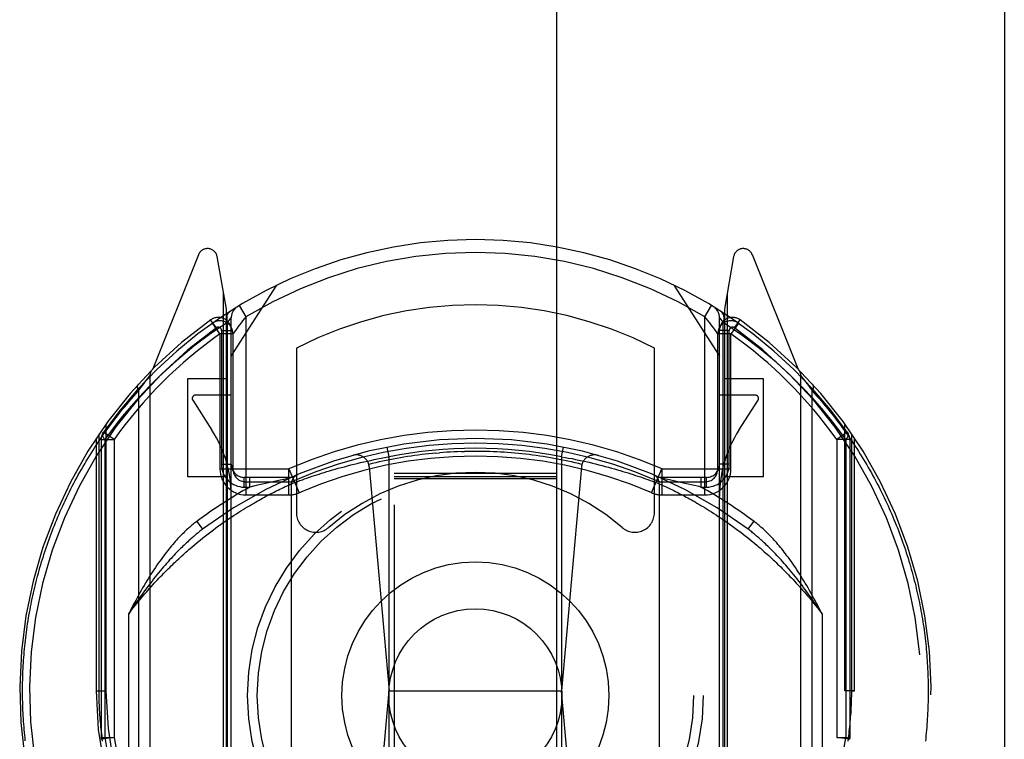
# Model space of a CAD drawing. Header units: inches. Extents: x 0 to 260, y 0 to 168.
# Tile 75 of 95: x 86.57 to 88.08, y 113.37 to 114.48. Entities that reach past the tile are written whole.
import ezdxf

# ---------------------------------------------------------------- set-up
doc = ezdxf.new("R2010")
doc.units = ezdxf.units.IN
doc.header["$LTSCALE"] = 14.290393
doc.header["$MEASUREMENT"] = 0
doc.linetypes.add('HIDDEN', pattern=[0.2, 0.1, -0.1])
doc.linetypes.add('PHANTOM', pattern=[0.8, 0.45, -0.05, 0.1, -0.05, 0.1, -0.05])
doc.layers.add('AVAILABLE_DOOR_SPACE', color=7, linetype='CONTINUOUS')
doc.layers.add('DEFAULT_2', color=8, linetype='HIDDEN')

msp = doc.modelspace()

# ---------------------------------------------------------------- linework, layer by layer
at = {"layer": 'AVAILABLE_DOOR_SPACE', "color": 4, "linetype": 'PHANTOM'}
msp.add_line((88.08, 116.5446), (88.08, 83.2946), dxfattribs=at)
at = {"layer": 'DEFAULT_2', "color": 8, "linetype": 'HIDDEN'}
for p, q in [((87.1425, 116.5921), (87.1425, 84.5903)), ((87.3925, 84.5903), (87.3925, 116.5921)), ((86.842, 114.1179), (86.7718, 113.9424)), ((86.885, 114.0343), (86.8707, 114.1149)), ((87.6642, 114.1149), (87.65, 114.0343)), ((87.7631, 113.9424), (87.6929, 114.1179)), ((86.8806, 113.0258), (86.8806, 114.0592)), ((86.8925, 113.9622), (86.9625, 114.0711)), ((87.5725, 114.0711), (87.6425, 113.9622)), ((87.6544, 114.0592), (87.6544, 113.0258)), ((86.885, 113.0181), (86.885, 114.0343)), ((86.9046, 114.0397), (86.915, 114.0226)), ((87.62, 114.0226), (87.6303, 114.0397)), ((87.65, 114.0343), (87.65, 113.0181)), ((86.8696, 114.0057), (86.8608, 114.0179)), ((86.8637, 114.0129), (86.8634, 114.0127)), ((86.8637, 114.0129), (86.8634, 114.0127)), ((86.8641, 114.0132), (86.8637, 114.0129)), ((86.8866, 114.0137), (86.8925, 114.0211)), ((86.8866, 113.0278), (86.8866, 114.0138)), ((86.8925, 113.018), (86.8925, 114.0211)), ((86.915, 114.0226), (86.9099, 114.0164)), ((86.915, 114.0226), (86.915, 113.749)), ((87.62, 113.749), (87.62, 114.0226)), ((87.6425, 113.018), (87.6425, 114.0211)), ((87.6425, 114.0211), (87.6483, 114.0137)), ((87.6483, 113.0279), (87.6483, 114.0137)), ((87.6654, 114.0057), (87.6741, 114.0179)), ((87.6715, 114.0127), (87.667, 114.0159)), ((86.8775, 114.0016), (86.8775, 113.796)), ((86.8775, 114.0016), (86.8925, 114.0016)), ((86.8973, 113.9997), (86.8958, 113.9975)), ((87.6376, 113.9997), (87.6351, 114.0031)), ((87.6575, 114.0016), (87.6425, 114.0016)), ((87.6575, 113.796), (87.6575, 114.0016)), ((87.6704, 114.0111), (87.6634, 114.0012)), ((86.875, 113.9964), (86.875, 113.789)), ((86.895, 113.9964), (86.875, 113.9964)), ((86.895, 113.9964), (86.895, 113.789)), ((87.64, 113.789), (87.64, 113.9964)), ((87.66, 113.9964), (87.64, 113.9964)), ((87.66, 113.789), (87.66, 113.9964)), ((86.9925, 113.9743), (86.9925, 113.7217)), ((87.5425, 113.7217), (87.5425, 113.9743)), ((86.7581, 113.9197), (86.7599, 113.9222)), ((86.7599, 113.9222), (86.7618, 113.9247)), ((86.7618, 113.9247), (86.7637, 113.9271)), ((86.7637, 113.9271), (86.7655, 113.9294)), ((86.7655, 113.9294), (86.7673, 113.9317)), ((86.7673, 113.9317), (86.7674, 113.9318)), ((86.7675, 113.9318), (86.7675, 112.9643)), ((86.825, 113.9272), (86.825, 113.7772)), ((86.885, 113.9272), (86.825, 113.9272)), ((87.71, 113.9272), (87.65, 113.9272)), ((87.71, 113.7772), (87.71, 113.9272)), ((87.7675, 112.9643), (87.7675, 113.9318)), ((87.7675, 113.9318), (87.7694, 113.9294)), ((87.7694, 113.9294), (87.7712, 113.9271)), ((87.7712, 113.9271), (87.7731, 113.9247)), ((87.7731, 113.9247), (87.775, 113.9222)), ((87.775, 113.9222), (87.7769, 113.9197)), ((86.7499, 113.9087), (86.7521, 113.9117)), ((86.7499, 113.9087), (86.7499, 112.9874)), ((86.7521, 113.9117), (86.7541, 113.9145)), ((86.7541, 113.9145), (86.756, 113.917)), ((86.756, 113.917), (86.7581, 113.9197)), ((87.7769, 113.9197), (87.779, 113.917)), ((87.779, 113.917), (87.7808, 113.9145)), ((87.7808, 113.9145), (87.7828, 113.9117)), ((87.7828, 113.9117), (87.785, 113.9087)), ((87.785, 112.9874), (87.785, 113.9087)), ((86.8332, 113.8945), (86.8627, 113.8485)), ((86.8925, 113.9022), (86.8375, 113.9022)), ((87.6975, 113.9022), (87.6425, 113.9022)), ((87.6722, 113.8485), (87.7017, 113.8945)), ((86.7, 113.8579), (86.7, 113.4481)), ((87.835, 113.4481), (87.835, 113.8579)), ((86.685, 113.8363), (86.685, 113.4481)), ((86.6894, 113.4481), (86.6894, 113.8428)), ((86.6925, 113.834), (86.6925, 113.3764)), ((86.6925, 113.834), (86.7125, 113.834)), ((86.7125, 113.834), (86.6961, 113.8455)), ((86.6983, 113.834), (86.6983, 113.3763)), ((86.7125, 113.834), (86.7125, 113.3764)), ((87.8388, 113.8455), (87.8225, 113.834)), ((87.8225, 113.834), (87.8225, 113.3763)), ((87.8425, 113.834), (87.8225, 113.834)), ((87.8366, 113.834), (87.8366, 113.3764)), ((87.8425, 113.834), (87.8425, 113.3764)), ((87.8456, 113.4481), (87.8456, 113.8428)), ((87.85, 113.4481), (87.85, 113.8363)), ((87.135, 113.8076), (87.1321, 113.8224)), ((87.2454, 113.8156), (87.2509, 113.8157)), ((87.4, 113.8076), (87.4029, 113.8224)), ((87.0963, 113.7998), (87.1015, 113.801)), ((87.1015, 113.801), (87.1068, 113.8021)), ((87.1068, 113.8021), (87.112, 113.8032)), ((87.112, 113.8032), (87.1173, 113.8043)), ((87.1173, 113.8043), (87.1226, 113.8053)), ((87.1226, 113.8053), (87.1279, 113.8064)), ((87.135, 113.0935), (87.135, 113.8076)), ((87.2069, 113.8132), (87.2124, 113.8137)), ((87.4, 113.8076), (87.4, 113.0935)), ((87.4, 113.8076), (87.4053, 113.8067)), ((87.4053, 113.8067), (87.4106, 113.8057)), ((87.4106, 113.8057), (87.4159, 113.8047)), ((87.4159, 113.8047), (87.4211, 113.8036)), ((87.4211, 113.8036), (87.4264, 113.8025)), ((87.4264, 113.8025), (87.4316, 113.8014)), ((87.4316, 113.8014), (87.4369, 113.8002)), ((86.875, 113.789), (86.9808, 113.789)), ((86.8775, 113.796), (86.8925, 113.796)), ((86.9808, 113.749), (86.9808, 113.789)), ((86.9808, 113.789), (86.9967, 113.7523)), ((87.0393, 113.7848), (87.0435, 113.786)), ((87.0435, 113.786), (87.0479, 113.7873)), ((87.0479, 113.7873), (87.0523, 113.7886)), ((87.0523, 113.7886), (87.0569, 113.7899)), ((87.0569, 113.7899), (87.0615, 113.7912)), ((87.0615, 113.7912), (87.0663, 113.7924)), ((87.0663, 113.7924), (87.0711, 113.7937)), ((87.0711, 113.7937), (87.076, 113.795)), ((87.076, 113.795), (87.081, 113.7962)), ((87.081, 113.7962), (87.0861, 113.7974)), ((87.0861, 113.7974), (87.0912, 113.7987)), ((87.0912, 113.7987), (87.0963, 113.7998)), ((87.1044, 113.7923), (87.135, 113.4481)), ((87.4306, 113.7923), (87.4, 113.4481)), ((87.4369, 113.8002), (87.442, 113.7991)), ((87.442, 113.7991), (87.4472, 113.7979)), ((87.4472, 113.7979), (87.4522, 113.7966)), ((87.4522, 113.7966), (87.4572, 113.7954)), ((87.4572, 113.7954), (87.4622, 113.7941)), ((87.4622, 113.7941), (87.467, 113.7929)), ((87.467, 113.7929), (87.4718, 113.7916)), ((87.4718, 113.7916), (87.4765, 113.7903)), ((87.4765, 113.7903), (87.4811, 113.789)), ((87.4811, 113.789), (87.4856, 113.7877)), ((87.4856, 113.7877), (87.49, 113.7865)), ((87.49, 113.7865), (87.4942, 113.7852)), ((87.5382, 113.7523), (87.5541, 113.789)), ((87.5541, 113.789), (87.5541, 113.749)), ((87.5542, 113.789), (87.66, 113.789)), ((87.6575, 113.796), (87.6425, 113.796)), ((86.825, 113.7772), (86.885, 113.7772)), ((86.9125, 113.761), (86.9125, 113.776)), ((86.985, 113.776), (86.9125, 113.776)), ((86.921, 113.761), (86.921, 113.776)), ((86.9675, 113.7717), (86.9588, 113.7697)), ((86.973, 113.7728), (86.9675, 113.7717)), ((86.982, 113.7747), (86.973, 113.7728)), ((86.9947, 113.7698), (86.998, 113.771)), ((86.998, 113.771), (87.0017, 113.7724)), ((87.0017, 113.7724), (87.0051, 113.7736)), ((87.0051, 113.7736), (87.0087, 113.7748)), ((87.0087, 113.7748), (87.0127, 113.7762)), ((87.0127, 113.7762), (87.0169, 113.7776)), ((87.0169, 113.7776), (87.0203, 113.7787)), ((87.0203, 113.7787), (87.0238, 113.7799)), ((87.0238, 113.7799), (87.0275, 113.7811)), ((87.0275, 113.7811), (87.0313, 113.7823)), ((87.0313, 113.7823), (87.0352, 113.7835)), ((87.0352, 113.7835), (87.0393, 113.7848)), ((87.3925, 113.7821), (87.1425, 113.7821)), ((87.3925, 113.777), (87.1425, 113.777)), ((87.3925, 113.7739), (87.1425, 113.7739)), ((87.4942, 113.7852), (87.4983, 113.7839)), ((87.4983, 113.7839), (87.5023, 113.7827)), ((87.5023, 113.7827), (87.5062, 113.7815)), ((87.5062, 113.7815), (87.5099, 113.7803)), ((87.5099, 113.7803), (87.5135, 113.7791)), ((87.5135, 113.7791), (87.5169, 113.778)), ((87.5169, 113.778), (87.5212, 113.7766)), ((87.5212, 113.7766), (87.5252, 113.7752)), ((87.5252, 113.7752), (87.5289, 113.7739)), ((87.5289, 113.7739), (87.5324, 113.7727)), ((87.5324, 113.7727), (87.5362, 113.7713)), ((87.5362, 113.7713), (87.5396, 113.7701)), ((87.6225, 113.776), (87.55, 113.776)), ((87.5654, 113.7721), (87.5529, 113.7747)), ((87.5742, 113.7702), (87.5654, 113.7721)), ((87.6139, 113.776), (87.6139, 113.761)), ((87.6225, 113.761), (87.6225, 113.776)), ((87.65, 113.7772), (87.71, 113.7772)), ((86.9125, 113.761), (86.921, 113.761)), ((86.915, 113.769), (86.9808, 113.769)), ((86.9307, 113.7634), (86.921, 113.761)), ((86.9405, 113.7656), (86.9307, 113.7634)), ((86.9497, 113.7677), (86.9405, 113.7656)), ((86.9588, 113.7697), (86.9497, 113.7677)), ((86.9616, 113.7551), (86.9645, 113.7565)), ((86.9645, 113.7565), (86.9672, 113.7579)), ((86.9672, 113.7579), (86.9697, 113.7591)), ((86.9697, 113.7591), (86.9728, 113.7606)), ((86.9728, 113.7606), (86.9755, 113.7619)), ((86.9755, 113.7619), (86.9785, 113.7632)), ((86.9785, 113.7632), (86.9813, 113.7645)), ((86.9813, 113.7645), (86.984, 113.7658)), ((86.985, 113.7662), (86.988, 113.7674)), ((86.985, 113.135), (86.985, 113.7662)), ((86.988, 113.7674), (86.9914, 113.7686)), ((86.9914, 113.7686), (86.9947, 113.7698)), ((87.5396, 113.7701), (87.543, 113.7688)), ((87.543, 113.7688), (87.5465, 113.7675)), ((87.5465, 113.7675), (87.5499, 113.7662)), ((87.55, 113.7662), (87.55, 113.135)), ((87.55, 113.7662), (87.5525, 113.7651)), ((87.5525, 113.7651), (87.5553, 113.7637)), ((87.5541, 113.769), (87.62, 113.769)), ((87.5553, 113.7637), (87.558, 113.7625)), ((87.558, 113.7625), (87.5606, 113.7613)), ((87.5606, 113.7613), (87.5635, 113.7599)), ((87.5635, 113.7599), (87.5667, 113.7584)), ((87.5667, 113.7584), (87.5693, 113.7571)), ((87.5693, 113.7571), (87.5721, 113.7557)), ((87.5721, 113.7557), (87.5751, 113.7542)), ((87.5828, 113.7683), (87.5742, 113.7702)), ((87.5917, 113.7662), (87.5828, 113.7683)), ((87.6014, 113.764), (87.5917, 113.7662)), ((87.6112, 113.7617), (87.6014, 113.764)), ((87.6139, 113.761), (87.6112, 113.7617)), ((87.6139, 113.761), (87.6225, 113.761)), ((86.915, 113.749), (86.9808, 113.749)), ((86.9324, 113.7395), (86.9352, 113.7411)), ((86.9352, 113.7411), (86.9379, 113.7426)), ((86.9379, 113.7426), (86.9406, 113.7441)), ((86.9406, 113.7441), (86.9433, 113.7455)), ((86.9433, 113.7455), (86.9458, 113.7469)), ((86.9458, 113.7469), (86.9483, 113.7482)), ((86.9483, 113.7482), (86.9519, 113.7501)), ((86.9519, 113.7501), (86.9553, 113.7519)), ((86.9553, 113.7519), (86.9585, 113.7535)), ((86.9585, 113.7535), (86.9616, 113.7551)), ((87.5541, 113.749), (87.62, 113.749)), ((87.5751, 113.7542), (87.5782, 113.7526)), ((87.5782, 113.7526), (87.5815, 113.7509)), ((87.5815, 113.7509), (87.585, 113.7491)), ((87.585, 113.7491), (87.5887, 113.7472)), ((87.5887, 113.7472), (87.5912, 113.7458)), ((87.5912, 113.7458), (87.5938, 113.7444)), ((87.5938, 113.7444), (87.5965, 113.7429)), ((87.5965, 113.7429), (87.5992, 113.7414)), ((87.5992, 113.7414), (87.602, 113.7398)), ((86.9074, 113.7246), (86.9108, 113.7267)), ((86.9108, 113.7267), (86.914, 113.7287)), ((86.914, 113.7287), (86.9172, 113.7307)), ((86.9172, 113.7307), (86.9204, 113.7325)), ((86.9204, 113.7325), (86.9235, 113.7344)), ((86.9235, 113.7344), (86.9265, 113.7361)), ((86.9265, 113.7361), (86.9295, 113.7379)), ((86.9295, 113.7379), (86.9324, 113.7395)), ((87.602, 113.7398), (87.6049, 113.7382)), ((87.6049, 113.7382), (87.6078, 113.7365)), ((87.6078, 113.7365), (87.6108, 113.7347)), ((87.6108, 113.7347), (87.6139, 113.7329)), ((87.6139, 113.7329), (87.617, 113.731)), ((87.617, 113.731), (87.6202, 113.7291)), ((87.6202, 113.7291), (87.6235, 113.7271)), ((87.6235, 113.7271), (87.6268, 113.725)), ((87.6268, 113.725), (87.6302, 113.7229)), ((86.8825, 113.7081), (86.8862, 113.7107)), ((86.8862, 113.7107), (86.8899, 113.7132)), ((86.8899, 113.7132), (86.8935, 113.7156)), ((86.8935, 113.7156), (86.8971, 113.7179)), ((86.8971, 113.7179), (86.9006, 113.7202)), ((86.9006, 113.7202), (86.904, 113.7224)), ((86.904, 113.7224), (86.9074, 113.7246)), ((87.6302, 113.7229), (87.6336, 113.7207)), ((87.6336, 113.7207), (87.6371, 113.7184)), ((87.6371, 113.7184), (87.6406, 113.7161)), ((87.6406, 113.7161), (87.6442, 113.7137)), ((87.6442, 113.7137), (87.6479, 113.7112)), ((87.6479, 113.7112), (87.6516, 113.7086)), ((86.8395, 113.7083), (86.8485, 113.6963)), ((86.8611, 113.6925), (86.8651, 113.6955)), ((86.8651, 113.6955), (86.869, 113.6985)), ((86.8749, 113.7027), (86.8787, 113.7054)), ((86.8787, 113.7054), (86.8825, 113.7081)), ((87.6516, 113.7086), (87.6554, 113.706)), ((87.6554, 113.706), (87.6592, 113.7033)), ((87.6592, 113.7033), (87.6631, 113.7005)), ((87.6631, 113.7005), (87.667, 113.6976)), ((87.667, 113.6976), (87.671, 113.6946)), ((87.671, 113.6946), (87.6751, 113.6916)), ((87.6865, 113.6963), (87.6954, 113.7083)), ((86.8403, 113.6761), (86.8446, 113.6795)), ((86.8446, 113.6795), (86.8488, 113.6829)), ((86.8488, 113.6829), (86.8529, 113.6862)), ((86.8529, 113.6862), (86.857, 113.6894)), ((86.857, 113.6894), (86.8611, 113.6925)), ((87.6751, 113.6916), (87.6791, 113.6884)), ((87.6791, 113.6884), (87.6833, 113.6852)), ((87.6833, 113.6852), (87.6875, 113.6819)), ((87.6875, 113.6819), (87.6917, 113.6785)), ((86.8317, 113.6688), (86.836, 113.6725)), ((86.836, 113.6725), (86.8403, 113.6761)), ((87.6917, 113.6785), (87.696, 113.6749)), ((86.735, 113.3347), (86.735, 113.5665)), ((87.8, 113.5665), (87.8, 113.3347)), ((86.685, 113.4481), (86.6894, 113.4481)), ((86.685, 113.4481), (86.7, 113.4481)), ((87.1048, 113.1088), (87.135, 113.4481)), ((87.135, 113.4481), (87.4, 113.4481)), ((87.4301, 113.1088), (87.4, 113.4481)), ((87.85, 113.4481), (87.835, 113.4481)), ((87.8456, 113.4481), (87.85, 113.4481)), ((86.6925, 113.3764), (86.7125, 113.3764)), ((86.7125, 113.3764), (86.6926, 113.3737)), ((87.8225, 113.3764), (87.8425, 113.3764)), ((87.8423, 113.3737), (87.8225, 113.3764)), ((87.8425, 113.3764), (87.8423, 113.3737))]:
    msp.add_line(p, q, dxfattribs=at)
for points in [[(86.89, 114.0306), (86.8885, 114.0294), (86.8873, 114.0278), (86.8864, 114.026), (86.8857, 114.0239), (86.8855, 114.0215), (86.8855, 114.019), (86.8859, 114.0164), (86.8866, 114.0137)], [(87.6483, 114.0137), (87.649, 114.0164), (87.6494, 114.019), (87.6495, 114.0215), (87.6492, 114.0239), (87.6486, 114.026), (87.6476, 114.0278), (87.6464, 114.0294), (87.645, 114.0306)], [(86.8866, 114.0138), (86.8611, 113.9967), (86.835, 113.9772), (86.8084, 113.9551), (86.7812, 113.9305)], [(86.8667, 114.0081), (86.8658, 114.0093), (86.865, 114.0104), (86.8644, 114.0113), (86.8639, 114.0121), (86.8635, 114.0125), (86.8634, 114.0127)], [(86.9099, 114.0164), (86.9075, 114.0133), (86.9053, 114.0104), (86.9032, 114.0077), (86.9014, 114.0053), (86.8998, 114.0031), (86.8973, 113.9997)], [(87.6351, 114.0031), (87.6335, 114.0052), (87.6317, 114.0077), (87.6297, 114.0104), (87.6274, 114.0133), (87.625, 114.0163), (87.62, 114.0226)], [(87.7537, 113.9305), (87.7296, 113.9527), (87.7041, 113.9739), (87.677, 113.9942), (87.6483, 114.0137)], [(87.6715, 114.0127), (87.6714, 114.0126), (87.6712, 114.0123), (87.6709, 114.0118), (87.6704, 114.0111)], [(86.875, 113.9964), (86.8739, 113.9978), (86.8729, 113.9993), (86.8718, 114.0008), (86.8707, 114.0024), (86.8696, 114.0039), (86.8686, 114.0054), (86.8667, 114.0081)], [(86.8958, 113.9975), (86.8953, 113.9969), (86.895, 113.9965), (86.895, 113.9964)], [(87.64, 113.9964), (87.6399, 113.9965), (87.6396, 113.9969), (87.6376, 113.9997)], [(87.6634, 114.0012), (87.6617, 113.9988), (87.66, 113.9964)], [(86.7812, 113.9305), (86.7687, 113.9181), (86.7569, 113.9058), (86.7459, 113.8937), (86.7355, 113.8818), (86.7256, 113.8699), (86.7162, 113.8581), (86.7071, 113.8461), (86.6983, 113.834)], [(87.8366, 113.834), (87.8252, 113.8496), (87.8129, 113.8655), (87.7996, 113.8817), (87.7853, 113.8979), (87.77, 113.9142), (87.7537, 113.9305)], [(86.5719, 113.4481), (86.5719, 113.4524), (86.5719, 113.4567), (86.572, 113.4609), (86.5721, 113.4652), (86.5722, 113.4695), (86.5723, 113.4738), (86.5725, 113.4781), (86.5727, 113.4824), (86.5729, 113.4867), (86.5732, 113.491), (86.5735, 113.4953), (86.5738, 113.4996), (86.5741, 113.5039), (86.5745, 113.5082), (86.5749, 113.5125), (86.5753, 113.5168), (86.5758, 113.5211), (86.5762, 113.5254), (86.5767, 113.5297), (86.5773, 113.534), (86.5778, 113.5383), (86.5784, 113.5426), (86.579, 113.5469), (86.5797, 113.5512), (86.5803, 113.5555), (86.581, 113.5598), (86.5817, 113.5641), (86.5825, 113.5684), (86.5833, 113.5727), (86.5841, 113.577), (86.5849, 113.5813), (86.5858, 113.5856), (86.5867, 113.59), (86.5876, 113.5943), (86.5886, 113.5986), (86.5896, 113.6029), (86.5906, 113.6072), (86.5916, 113.6115), (86.5927, 113.6159), (86.5938, 113.6202), (86.595, 113.6245), (86.5961, 113.6288), (86.5973, 113.6331), (86.5985, 113.6374), (86.5998, 113.6418), (86.6011, 113.6461), (86.6024, 113.6504), (86.6038, 113.6547), (86.6052, 113.6591), (86.6066, 113.6634), (86.608, 113.6677), (86.6095, 113.672), (86.611, 113.6764), (86.6126, 113.6807), (86.6141, 113.685), (86.6157, 113.6893), (86.6174, 113.6936), (86.6191, 113.698), (86.6208, 113.7023), (86.6225, 113.7066), (86.6243, 113.7109), (86.6261, 113.7152), (86.6279, 113.7196), (86.6298, 113.7239), (86.6317, 113.7282), (86.6337, 113.7325), (86.6357, 113.7368), (86.6377, 113.7411), (86.6397, 113.7454), (86.6418, 113.7497), (86.644, 113.754), (86.6461, 113.7583), (86.6483, 113.7626), (86.6506, 113.7669), (86.6528, 113.7712), (86.6551, 113.7755), (86.6575, 113.7797), (86.6599, 113.784), (86.6623, 113.7883), (86.6648, 113.7925), (86.6673, 113.7968), (86.6698, 113.801), (86.6724, 113.8053), (86.675, 113.8095), (86.6776, 113.8138), (86.6803, 113.818), (86.6831, 113.8222), (86.6858, 113.8264), (86.6886, 113.8307), (86.6915, 113.8349), (86.6944, 113.839), (86.6973, 113.8432), (86.7003, 113.8474), (86.7033, 113.8516), (86.7064, 113.8557), (86.7095, 113.8599), (86.7126, 113.864), (86.7158, 113.8681), (86.719, 113.8723), (86.7223, 113.8764), (86.7256, 113.8805), (86.7289, 113.8845), (86.7323, 113.8886), (86.7357, 113.8927), (86.7392, 113.8967), (86.7427, 113.9007), (86.7463, 113.9047), (86.7499, 113.9087)], [(86.7494, 113.9188), (86.7493, 113.9187), (86.7492, 113.9186), (86.7491, 113.9184), (86.749, 113.9183), (86.7489, 113.9181), (86.7488, 113.918), (86.7487, 113.9178), (86.7486, 113.9176), (86.7485, 113.9175), (86.7485, 113.9173), (86.7484, 113.9171), (86.7483, 113.9169), (86.7483, 113.9168), (86.7482, 113.9166), (86.7482, 113.9164), (86.7481, 113.9162), (86.7481, 113.916), (86.7481, 113.9158), (86.7481, 113.9156), (86.7481, 113.9154), (86.748, 113.9152), (86.748, 113.915), (86.748, 113.9147), (86.7481, 113.9145), (86.7481, 113.9143), (86.7481, 113.9141), (86.7481, 113.9138), (86.7481, 113.9136), (86.7482, 113.9134), (86.7482, 113.9132), (86.7483, 113.9129), (86.7483, 113.9127), (86.7484, 113.9124), (86.7484, 113.9122), (86.7485, 113.912), (86.7486, 113.9117), (86.7487, 113.9115), (86.7487, 113.9112), (86.7488, 113.911), (86.7489, 113.9107), (86.749, 113.9105), (86.7491, 113.9102), (86.7493, 113.91), (86.7494, 113.9097), (86.7495, 113.9095), (86.7496, 113.9092), (86.7497, 113.909), (86.7499, 113.9087)], [(87.785, 113.9087), (87.7852, 113.909), (87.7853, 113.9092), (87.7854, 113.9095), (87.7855, 113.9097), (87.7857, 113.91), (87.7858, 113.9102), (87.7859, 113.9105), (87.786, 113.9107), (87.7861, 113.911), (87.7862, 113.9112), (87.7863, 113.9115), (87.7863, 113.9117), (87.7864, 113.912), (87.7865, 113.9122), (87.7865, 113.9124), (87.7866, 113.9127), (87.7866, 113.9129), (87.7867, 113.9132), (87.7867, 113.9134), (87.7868, 113.9136), (87.7868, 113.9138), (87.7868, 113.9141), (87.7868, 113.9143), (87.7869, 113.9145), (87.7869, 113.9147), (87.7869, 113.915), (87.7869, 113.9152), (87.7869, 113.9154), (87.7868, 113.9156), (87.7868, 113.9158), (87.7868, 113.916), (87.7868, 113.9162), (87.7867, 113.9164), (87.7867, 113.9166), (87.7866, 113.9168), (87.7866, 113.9169), (87.7865, 113.9171), (87.7865, 113.9173), (87.7864, 113.9175), (87.7863, 113.9176), (87.7862, 113.9178), (87.7862, 113.918), (87.7861, 113.9181), (87.786, 113.9183), (87.7859, 113.9184), (87.7858, 113.9186), (87.7856, 113.9187), (87.7855, 113.9188)], [(87.785, 113.9087), (87.7886, 113.9048), (87.792, 113.9009), (87.7955, 113.897), (87.7989, 113.893), (87.8022, 113.8891), (87.8055, 113.8851), (87.8088, 113.8811), (87.8121, 113.8771), (87.8153, 113.8731), (87.8184, 113.8691), (87.8215, 113.865), (87.8246, 113.861), (87.8276, 113.857), (87.8306, 113.8529), (87.8336, 113.8488), (87.8365, 113.8447), (87.8394, 113.8407), (87.8422, 113.8366), (87.8451, 113.8325), (87.8478, 113.8283), (87.8505, 113.8242), (87.8532, 113.8201), (87.8559, 113.816), (87.8585, 113.8118), (87.8611, 113.8077), (87.8636, 113.8035), (87.8661, 113.7994), (87.8686, 113.7952), (87.871, 113.791), (87.8734, 113.7869), (87.8758, 113.7827), (87.8781, 113.7785), (87.8804, 113.7743), (87.8826, 113.7701), (87.8849, 113.7659), (87.887, 113.7617), (87.8892, 113.7575), (87.8913, 113.7533), (87.8934, 113.7491), (87.8954, 113.7449), (87.8974, 113.7407), (87.8994, 113.7365), (87.9013, 113.7323), (87.9032, 113.728), (87.9051, 113.7238), (87.907, 113.7196), (87.9088, 113.7154), (87.9105, 113.7111), (87.9123, 113.7069), (87.914, 113.7027), (87.9157, 113.6984), (87.9173, 113.6942), (87.9189, 113.69), (87.9205, 113.6857), (87.9221, 113.6815), (87.9236, 113.6772), (87.9251, 113.673), (87.9265, 113.6688), (87.928, 113.6645), (87.9294, 113.6603), (87.9307, 113.656), (87.9321, 113.6518), (87.9334, 113.6475), (87.9347, 113.6433), (87.9359, 113.6391), (87.9371, 113.6348), (87.9383, 113.6306), (87.9395, 113.6263), (87.9406, 113.6221), (87.9417, 113.6178), (87.9428, 113.6136), (87.9438, 113.6094), (87.9448, 113.6051), (87.9458, 113.6009), (87.9468, 113.5966), (87.9477, 113.5924), (87.9486, 113.5881), (87.9495, 113.5839), (87.9503, 113.5797), (87.9511, 113.5754), (87.9519, 113.5712), (87.9527, 113.5669), (87.9534, 113.5627), (87.9541, 113.5585), (87.9548, 113.5542), (87.9554, 113.55), (87.9561, 113.5457), (87.9567, 113.5415), (87.9572, 113.5372), (87.9578, 113.533), (87.9583, 113.5288), (87.9588, 113.5245), (87.9592, 113.5203), (87.9597, 113.516), (87.9601, 113.5118), (87.9605, 113.5076), (87.9608, 113.5033), (87.9612, 113.4991), (87.9615, 113.4948), (87.9617, 113.4906), (87.962, 113.4864), (87.9622, 113.4821), (87.9624, 113.4779), (87.9626, 113.4736), (87.9627, 113.4694), (87.9629, 113.4651), (87.9629, 113.4609), (87.963, 113.4566), (87.9631, 113.4523), (87.9631, 113.4481)], [(86.6983, 113.834), (86.6969, 113.8362), (86.6959, 113.8384), (86.6953, 113.8405), (86.6951, 113.8424), (86.6954, 113.8441), (86.6961, 113.8455)], [(87.8388, 113.8455), (87.8395, 113.8441), (87.8398, 113.8424), (87.8396, 113.8405), (87.839, 113.8384), (87.838, 113.8362), (87.8366, 113.834)], [(87.2675, 113.8159), (87.2619, 113.8159), (87.2564, 113.8158), (87.2509, 113.8157)], [(87.4312, 113.7959), (87.4259, 113.7972), (87.4205, 113.7985), (87.4151, 113.7997), (87.4097, 113.8009), (87.4043, 113.802), (87.3989, 113.8031), (87.3935, 113.8041), (87.3881, 113.8051), (87.3827, 113.8061), (87.3772, 113.807), (87.3718, 113.8079), (87.3663, 113.8087), (87.3609, 113.8095), (87.3554, 113.8102), (87.3499, 113.8109), (87.3445, 113.8116), (87.339, 113.8122), (87.3335, 113.8127), (87.328, 113.8132), (87.3225, 113.8137), (87.317, 113.8141), (87.3115, 113.8145), (87.306, 113.8148), (87.3005, 113.8151), (87.295, 113.8154), (87.2895, 113.8156), (87.284, 113.8157), (87.2785, 113.8158), (87.273, 113.8159), (87.2675, 113.8159)], [(87.2069, 113.8132), (87.2014, 113.8127), (87.1959, 113.8122), (87.1904, 113.8116), (87.185, 113.8109), (87.1795, 113.8102), (87.174, 113.8095), (87.1686, 113.8087), (87.1631, 113.8079), (87.1577, 113.807), (87.1522, 113.8061), (87.1468, 113.8051), (87.1414, 113.8041), (87.136, 113.8031), (87.1306, 113.802), (87.1252, 113.8009), (87.1198, 113.7997), (87.1144, 113.7985), (87.109, 113.7972), (87.1037, 113.7959)], [(87.1279, 113.8064), (87.1332, 113.8073), (87.135, 113.8076)], [(87.2454, 113.8156), (87.2399, 113.8154), (87.2344, 113.8151), (87.2289, 113.8148), (87.2234, 113.8145), (87.2179, 113.8141), (87.2124, 113.8137)], [(86.984, 113.7658), (86.9849, 113.7662), (86.985, 113.7662)], [(86.8395, 113.7083), (86.838, 113.7072), (86.8365, 113.7061), (86.835, 113.7049), (86.8335, 113.7037), (86.8319, 113.7024), (86.8304, 113.7011), (86.8288, 113.6997), (86.8272, 113.6983), (86.8256, 113.6968), (86.8239, 113.6953), (86.8223, 113.6938), (86.8206, 113.6922), (86.8189, 113.6905), (86.8172, 113.6888), (86.8154, 113.6871), (86.8137, 113.6852), (86.8119, 113.6834), (86.8101, 113.6814), (86.8083, 113.6794), (86.8064, 113.6774), (86.8046, 113.6753), (86.8027, 113.6731), (86.8008, 113.6708), (86.7988, 113.6685), (86.7969, 113.6661), (86.7949, 113.6636), (86.7929, 113.6611), (86.7909, 113.6584), (86.7888, 113.6557), (86.7868, 113.6529), (86.7846, 113.6501), (86.7825, 113.6471), (86.7804, 113.644), (86.7782, 113.6409), (86.7759, 113.6376), (86.7737, 113.6342), (86.7714, 113.6307), (86.7691, 113.6272)], [(86.8485, 113.6963), (86.8471, 113.6953), (86.8457, 113.6943), (86.8444, 113.6932), (86.8429, 113.6921), (86.8415, 113.6909), (86.84, 113.6897), (86.8385, 113.6885), (86.837, 113.6872), (86.8354, 113.6859), (86.8339, 113.6846), (86.8323, 113.6832), (86.8306, 113.6818), (86.829, 113.6803), (86.8273, 113.6788), (86.8255, 113.6772), (86.8238, 113.6756), (86.822, 113.6739), (86.8202, 113.6721), (86.8183, 113.6704), (86.8164, 113.6685), (86.8145, 113.6666), (86.8125, 113.6647), (86.8105, 113.6626), (86.8085, 113.6606), (86.8064, 113.6584), (86.8043, 113.6562), (86.8022, 113.6539), (86.8, 113.6515), (86.7977, 113.6491), (86.7955, 113.6465), (86.7931, 113.6439), (86.7908, 113.6412), (86.7884, 113.6384), (86.7859, 113.6356), (86.7834, 113.6326), (86.7808, 113.6295), (86.7782, 113.6263), (86.7756, 113.6231)], [(86.869, 113.6985), (86.8729, 113.7013), (86.8749, 113.7027)], [(87.7593, 113.6231), (87.7567, 113.6263), (87.7541, 113.6295), (87.7515, 113.6326), (87.749, 113.6356), (87.7466, 113.6384), (87.7441, 113.6412), (87.7418, 113.6439), (87.7395, 113.6465), (87.7372, 113.6491), (87.735, 113.6515), (87.7328, 113.6539), (87.7306, 113.6562), (87.7285, 113.6584), (87.7264, 113.6606), (87.7244, 113.6626), (87.7224, 113.6647), (87.7204, 113.6666), (87.7185, 113.6685), (87.7166, 113.6704), (87.7148, 113.6721), (87.7129, 113.6739), (87.7111, 113.6756), (87.7094, 113.6772), (87.7077, 113.6788), (87.706, 113.6803), (87.7043, 113.6818), (87.7027, 113.6832), (87.701, 113.6846), (87.6995, 113.6859), (87.6979, 113.6872), (87.6964, 113.6885), (87.6949, 113.6897), (87.6934, 113.6909), (87.692, 113.6921), (87.6906, 113.6932), (87.6892, 113.6943), (87.6878, 113.6953), (87.6865, 113.6963)], [(87.7658, 113.6272), (87.7635, 113.6307), (87.7612, 113.6342), (87.759, 113.6376), (87.7567, 113.6409), (87.7546, 113.644), (87.7524, 113.6471), (87.7503, 113.6501), (87.7482, 113.6529), (87.7461, 113.6557), (87.744, 113.6584), (87.742, 113.6611), (87.74, 113.6636), (87.738, 113.6661), (87.7361, 113.6685), (87.7341, 113.6708), (87.7322, 113.6731), (87.7303, 113.6753), (87.7285, 113.6774), (87.7266, 113.6794), (87.7248, 113.6814), (87.723, 113.6834), (87.7212, 113.6852), (87.7195, 113.6871), (87.7177, 113.6888), (87.716, 113.6905), (87.7143, 113.6922), (87.7126, 113.6938), (87.711, 113.6953), (87.7093, 113.6968), (87.7077, 113.6983), (87.7061, 113.6997), (87.7045, 113.7011), (87.703, 113.7024), (87.7014, 113.7037), (87.6999, 113.7049), (87.6984, 113.7061), (87.6969, 113.7072), (87.6954, 113.7083)], [(86.735, 113.5665), (86.7374, 113.5697), (86.7399, 113.5729), (86.7424, 113.576), (86.7449, 113.5791), (86.7473, 113.5822), (86.7498, 113.5852), (86.7523, 113.5882), (86.7547, 113.5912), (86.7572, 113.5941), (86.7596, 113.5969), (86.7621, 113.5997), (86.7645, 113.6025), (86.7669, 113.6053), (86.7694, 113.608), (86.7718, 113.6107), (86.7742, 113.6133), (86.7766, 113.6159), (86.779, 113.6185), (86.7814, 113.621), (86.7838, 113.6235), (86.7861, 113.626), (86.7885, 113.6284), (86.7909, 113.6308), (86.7932, 113.6332), (86.7955, 113.6355), (86.7979, 113.6378), (86.8002, 113.6401), (86.8025, 113.6423), (86.8048, 113.6445), (86.8071, 113.6467), (86.8094, 113.6489), (86.8117, 113.651), (86.8139, 113.6531), (86.8162, 113.6551), (86.8184, 113.6572), (86.8207, 113.6592), (86.8229, 113.6612), (86.8251, 113.6631), (86.8273, 113.665), (86.8295, 113.6669), (86.8317, 113.6688)], [(87.696, 113.6749), (87.7003, 113.6713), (87.7025, 113.6695), (87.7047, 113.6676), (87.7069, 113.6657), (87.7091, 113.6638), (87.7113, 113.6618), (87.7135, 113.6598), (87.7158, 113.6578), (87.718, 113.6558), (87.7203, 113.6537), (87.7226, 113.6516), (87.7249, 113.6495), (87.7272, 113.6473), (87.7295, 113.6451), (87.7318, 113.6429), (87.7341, 113.6407), (87.7365, 113.6384), (87.7388, 113.6361), (87.7412, 113.6337), (87.7435, 113.6314), (87.7459, 113.6289), (87.7483, 113.6265), (87.7507, 113.624), (87.7531, 113.6215), (87.7555, 113.6189), (87.7579, 113.6164), (87.7603, 113.6137), (87.7628, 113.6111), (87.7652, 113.6084), (87.7676, 113.6057), (87.7701, 113.6029), (87.7726, 113.6001), (87.775, 113.5972), (87.7775, 113.5943), (87.78, 113.5914), (87.7825, 113.5884), (87.7849, 113.5854), (87.7874, 113.5824), (87.7899, 113.5793), (87.7924, 113.5761), (87.7949, 113.573), (87.7974, 113.5697), (87.8, 113.5665)], [(86.7691, 113.6272), (86.767, 113.6238), (86.7649, 113.6204), (86.7627, 113.6169), (86.7606, 113.6134), (86.7585, 113.6098), (86.7563, 113.6061), (86.7542, 113.6024), (86.7521, 113.5986), (86.7499, 113.5948), (86.7478, 113.591), (86.7457, 113.587), (86.7435, 113.583), (86.7414, 113.579), (86.7392, 113.5749), (86.7371, 113.5707), (86.735, 113.5665)], [(86.7756, 113.6231), (86.7731, 113.62), (86.7707, 113.6168), (86.7682, 113.6136), (86.7657, 113.6103), (86.7632, 113.607), (86.7607, 113.6036), (86.7581, 113.6002), (86.7556, 113.5967), (86.753, 113.5931), (86.7505, 113.5895), (86.7479, 113.5858), (86.7453, 113.5821), (86.7428, 113.5783), (86.7402, 113.5744), (86.7376, 113.5705), (86.735, 113.5665)], [(87.8, 113.5665), (87.7974, 113.5705), (87.7948, 113.5744), (87.7922, 113.5783), (87.7896, 113.5821), (87.787, 113.5858), (87.7844, 113.5895), (87.7819, 113.5931), (87.7793, 113.5967), (87.7768, 113.6002), (87.7743, 113.6036), (87.7717, 113.607), (87.7692, 113.6103), (87.7667, 113.6136), (87.7642, 113.6168), (87.7618, 113.62), (87.7593, 113.6231)], [(87.8, 113.5665), (87.7978, 113.5707), (87.7957, 113.5749), (87.7935, 113.579), (87.7914, 113.583), (87.7892, 113.587), (87.7871, 113.591), (87.785, 113.5948), (87.7828, 113.5986), (87.7807, 113.6024), (87.7786, 113.6061), (87.7764, 113.6098), (87.7743, 113.6134), (87.7722, 113.6169), (87.77, 113.6204), (87.7679, 113.6238), (87.7658, 113.6272)], [(86.5761, 113.3716), (86.5757, 113.3759), (86.5752, 113.3801), (86.5748, 113.3843), (86.5744, 113.3886), (86.5741, 113.3928), (86.5738, 113.3971), (86.5734, 113.4013), (86.5732, 113.4056), (86.5729, 113.4098), (86.5727, 113.414), (86.5725, 113.4183), (86.5723, 113.4225), (86.5722, 113.4268), (86.5721, 113.431), (86.572, 113.4353), (86.5719, 113.4396), (86.5719, 113.4438), (86.5719, 113.4481)], [(86.6949, 113.371), (86.6944, 113.3747), (86.694, 113.3784), (86.6935, 113.382), (86.6931, 113.3857), (86.6927, 113.3894), (86.6923, 113.393), (86.6919, 113.3967), (86.6916, 113.4004), (86.6913, 113.404), (86.691, 113.4077), (86.6907, 113.4114), (86.6905, 113.415), (86.6902, 113.4187), (86.69, 113.4224), (86.6899, 113.426), (86.6897, 113.4297), (86.6896, 113.4334), (86.6895, 113.4371), (86.6894, 113.4407), (86.6894, 113.4444), (86.6894, 113.4481)], [(87.84, 113.371), (87.8405, 113.3747), (87.841, 113.3784), (87.8414, 113.382), (87.8418, 113.3857), (87.8423, 113.3894), (87.8426, 113.393), (87.843, 113.3967), (87.8433, 113.4004), (87.8437, 113.404), (87.8439, 113.4077), (87.8442, 113.4114), (87.8445, 113.415), (87.8447, 113.4187), (87.8449, 113.4224), (87.845, 113.426), (87.8452, 113.4297), (87.8453, 113.4334), (87.8454, 113.4371), (87.8455, 113.4407), (87.8455, 113.4444), (87.8456, 113.4481)], [(87.9631, 113.4481), (87.9631, 113.4438), (87.963, 113.4395), (87.9629, 113.4352), (87.9628, 113.4309), (87.9627, 113.4266), (87.9626, 113.4223), (87.9624, 113.4181), (87.9622, 113.4138), (87.962, 113.4095), (87.9617, 113.4052), (87.9614, 113.4009), (87.9611, 113.3966), (87.9608, 113.3923), (87.9604, 113.388), (87.96, 113.3837), (87.9596, 113.3794), (87.9592, 113.3751), (87.9587, 113.3708)], [(86.6926, 113.3737), (86.6928, 113.3741), (86.6932, 113.3745), (86.694, 113.375), (86.6952, 113.3754), (86.6966, 113.3759), (86.6983, 113.3764)], [(86.6983, 113.3763), (86.7016, 113.3549), (86.7059, 113.3331), (86.7112, 113.3109), (86.7175, 113.2882), (86.7251, 113.2652), (86.7338, 113.2419), (86.7439, 113.2185), (86.7553, 113.1951)], [(87.7797, 113.1951), (87.7901, 113.2166), (87.7996, 113.2382), (87.808, 113.2599), (87.8154, 113.2819), (87.8221, 113.3044), (87.8278, 113.3275), (87.8326, 113.3515), (87.8366, 113.3764)], [(87.8366, 113.3764), (87.8383, 113.3759), (87.8397, 113.3754), (87.8409, 113.375), (87.8417, 113.3745), (87.8422, 113.3741), (87.8423, 113.3737)]]:
    msp.add_lwpolyline(points, dxfattribs=at)
for radius in [0.35, 0.335, 0.205, 0.133]:
    msp.add_circle((87.2675, 113.4411), radius, dxfattribs=at)
for centre, radius, start, end in [((87.2675, 113.4411), 0.7, 35.2961, 144.7039), ((86.856, 114.1123), 0.015, 10, 158.1959), ((87.2675, 113.4411), 0.68, 58.7763, 121.2238), ((87.6789, 114.1123), 0.015, 21.8041, 170), ((86.9125, 114.0211), 0.02, 121.4688, 179.9992), ((87.2675, 113.4411), 0.6, 62.7204, 117.2796), ((87.6225, 114.0211), 0.02, 0, 58.5295), ((87.2675, 113.4481), 0.7, 125.5126, 54.4874), ((86.8725, 114.0016), 0.02, 0, 125.5126), ((86.875, 113.9964), 0.02, 0, 125.2543), ((87.66, 113.9964), 0.02, 54.7457, 180), ((87.6625, 114.0016), 0.02, 54.4874, 180), ((87.2675, 113.4481), 0.685, 125.5126, 54.4874), ((86.8725, 114.0016), 0.005, 0, 125.5126), ((87.6625, 114.0016), 0.005, 54.4874, 180), ((87.2675, 113.4411), 0.68, 125.2529, 144.7039), ((87.2675, 113.4411), 0.68, 35.2961, 54.7467), ((86.7825, 113.9318), 0.015, 135.0748, 180), ((87.7525, 113.9318), 0.015, 0, 44.9252), ((86.8375, 113.8972), 0.005, 90, 212.6792), ((87.6975, 113.8972), 0.005, 327.3208, 90), ((86.7045, 113.747), 0.188, 0, 32.6792), ((87.2675, 113.1286), 0.72, 66.5323, 113.4591), ((87.8305, 113.747), 0.188, 147.3208, 180), ((86.7125, 113.834), 0.02, 144.7039, 180), ((87.2675, 113.1356), 0.7, 53.2319, 126.7681), ((87.8225, 113.834), 0.02, 0, 35.2961), ((87.2675, 113.1286), 0.7, 66.536, 113.464), ((87.2675, 113.1356), 0.685, 78.8469, 101.1531), ((87.2675, 113.1286), 0.68, 66.5362, 113.464), ((87.0844, 113.7905), 0.02, 5.0796, 105.6131), ((87.4505, 113.7905), 0.02, 74.3869, 174.9204), ((86.915, 113.789), 0.04, 180, 270), ((86.9125, 113.796), 0.035, 180, 270), ((86.9125, 113.796), 0.02, 180, 270), ((86.915, 113.789), 0.02, 180, 270), ((87.62, 113.789), 0.04, 270, 360), ((87.62, 113.789), 0.02, 270, 360), ((87.6225, 113.796), 0.035, 270, 360), ((87.6225, 113.796), 0.02, 270, 360), ((86.9808, 113.789), 0.02, 270, 293.464), ((87, 113.7662), 0.015, 112.9863, 180), ((87.2675, 113.4411), 0.3425, 48.8739, 131.1261), ((87.535, 113.7662), 0.015, 0, 67.0137), ((87.5541, 113.789), 0.02, 246.536, 270), ((87.2675, 113.1356), 0.715, 118.9817, 126.7681), ((87.2675, 113.1356), 0.715, 53.2319, 61.0183), ((86.9808, 113.789), 0.04, 270, 293.4627), ((87.5541, 113.789), 0.04, 246.5329, 270), ((87.0225, 113.7217), 0.03, 180, 311.1261), ((87.5125, 113.7217), 0.03, 228.8739, 360), ((87.2675, 113.4506), 0.5825, 180.2464, 359.7536), ((87.2675, 113.4506), 0.5675, 180.2497, 359.7503), ((86.7125, 113.3764), 0.02, 180, 187.6622), ((87.2675, 113.4511), 0.56, 187.6662, 352.3273), ((87.8225, 113.3764), 0.02, 352.3378, 360)]:
    msp.add_arc(centre, radius, start, end, dxfattribs=at)

doc.saveas('drawing.dxf')
